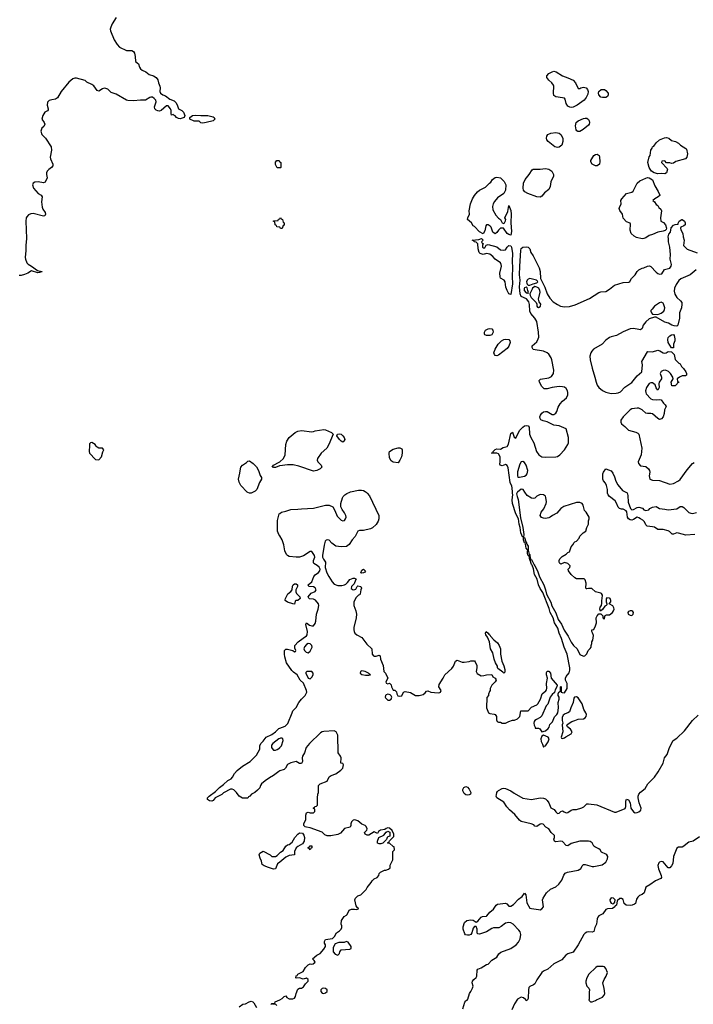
# Model space of a CAD drawing. Header units: inches. Extents: x 2106670 to 2322961, y 36024 to 224899.
# Tile 164 of 256: x 2286994 to 2294780, y 94084 to 105458. Entities that reach past the tile are written whole.
import ezdxf

# ---------------------------------------------------------------- set-up
doc = ezdxf.new("R2010")
doc.units = ezdxf.units.IN
doc.header["$MEASUREMENT"] = 0
for name, color, linetype in [('C2089', 7, 'Continuous'), ('C2099', 7, 'Continuous'), ('C2180', 7, 'Continuous'), ('C2190', 7, 'Continuous')]:
    doc.layers.add(name, color=color, linetype=linetype)

msp = doc.modelspace()

# ---------------------------------------------------------------- linework, layer by layer
at = {"layer": 'C2089', "color": 5, "elevation": 40}
for points in [[(2289694, 100000), (2289670, 99990), (2289650, 99987), (2289630, 99995), (2289625, 100000)], [(2290000, 99494), (2289990, 99510), (2289976, 99550), (2289974, 99674), (2289992, 99750), (2290000, 99755)], [(2290000, 96779), (2289990, 96775), (2289930, 96725), (2289880, 96700), (2289830, 96664), (2289791, 96630), (2289778, 96610), (2289770, 96586), (2289744, 96556), (2289714, 96530), (2289674, 96510), (2289653, 96487), (2289638, 96482), (2289630, 96466), (2289570, 96466), (2289530, 96488), (2289502, 96530), (2289470, 96562), (2289450, 96569), (2289432, 96568), (2289350, 96528), (2289330, 96508), (2289254, 96470), (2289230, 96438), (2289214, 96430), (2289190, 96435), (2289165, 96450), (2289165, 96470), (2289185, 96490), (2289259, 96541), (2289304, 96590), (2289350, 96621), (2289402, 96670), (2289438, 96690), (2289454, 96706), (2289479, 96750), (2289510, 96783), (2289570, 96833), (2289657, 96890), (2289730, 96962), (2289769, 97030), (2289769, 97071), (2289783, 97097), (2289810, 97122), (2289842, 97170), (2289910, 97201), (2289950, 97231), (2289990, 97270), (2290000, 97274)], [(2290000, 97154), (2289990, 97149), (2289922, 97098), (2289904, 97076), (2289906, 97050), (2289923, 97023), (2289930, 97018), (2289950, 97018), (2289970, 97027), (2290000, 97048)], [(2290000, 95727), (2289974, 95706), (2289950, 95650), (2289930, 95645), (2289870, 95663), (2289822, 95682), (2289799, 95699), (2289790, 95738), (2289775, 95770), (2289764, 95810), (2289769, 95831), (2289810, 95852), (2289890, 95812), (2289910, 95792), (2289950, 95792), (2289970, 95802), (2290000, 95832)], [(2289530, 94056), (2289575, 94085), (2289606, 94090), (2289646, 94114), (2289670, 94121), (2289690, 94111), (2289700, 94100), (2289730, 94047)], [(2289898, 94082), (2289910, 94092), (2289942, 94098), (2289948, 94112), (2290000, 94137)], [(2289966, 94070), (2289950, 94086), (2289918, 94082)]]:
    msp.add_lwpolyline(points, dxfattribs=at)
at = {"layer": 'C2099', "color": 5}
for points, elevation in [([(2290000, 99755), (2290021, 99770), (2290070, 99779), (2290130, 99798), (2290210, 99802), (2290250, 99809), (2290390, 99815), (2290530, 99850), (2290570, 99850), (2290613, 99830), (2290638, 99790), (2290663, 99723), (2290710, 99676), (2290730, 99667), (2290750, 99671), (2290761, 99690), (2290767, 99710), (2290765, 99730), (2290750, 99763), (2290721, 99801), (2290708, 99830), (2290705, 99855), (2290706, 99870), (2290727, 99933), (2290735, 99950), (2290751, 99969), (2290774, 99986), (2290809, 100000)], 40), ([(2290998, 100000), (2291010, 99990), (2291038, 99958), (2291146, 99730), (2291145, 99690), (2291136, 99664), (2291114, 99626), (2291073, 99587), (2291050, 99576), (2290970, 99558), (2290923, 99557), (2290902, 99550), (2290872, 99488), (2290838, 99450), (2290803, 99397), (2290770, 99373), (2290710, 99370), (2290650, 99378), (2290602, 99410), (2290570, 99445), (2290550, 99449), (2290536, 99444), (2290527, 99433), (2290513, 99387), (2290494, 99270), (2290495, 99250), (2290505, 99225), (2290531, 99190), (2290525, 99130), (2290543, 99070), (2290566, 99026), (2290605, 98965), (2290630, 98937), (2290670, 98921), (2290717, 98923), (2290749, 98931), (2290764, 98936), (2290785, 98955), (2290810, 98991), (2290850, 99006), (2290865, 99005), (2290878, 98998), (2290882, 98990), (2290875, 98985), (2290860, 98940), (2290831, 98910), (2290827, 98887), (2290850, 98871), (2290870, 98875), (2290879, 98881), (2290895, 98910), (2290904, 98916), (2290938, 98910), (2290945, 98890), (2290936, 98870), (2290930, 98826), (2290925, 98815), (2290910, 98809), (2290879, 98781), (2290857, 98730), (2290857, 98690), (2290879, 98630), (2290887, 98590), (2290884, 98550), (2290857, 98437), (2290856, 98410), (2290861, 98390), (2290870, 98372), (2290890, 98352), (2290950, 98321), (2291005, 98245), (2291065, 98190), (2291069, 98130), (2291083, 98110), (2291090, 98105), (2291116, 98104), (2291150, 98118), (2291162, 98110), (2291165, 98070), (2291197, 97997), (2291202, 97930), (2291222, 97910), (2291251, 97850), (2291226, 97810), (2291230, 97794), (2291250, 97785), (2291270, 97794), (2291290, 97774), (2291292, 97750), (2291310, 97714), (2291332, 97712), (2291350, 97694), (2291352, 97670), (2291367, 97647), (2291390, 97643), (2291413, 97647), (2291429, 97691), (2291450, 97698), (2291510, 97685), (2291571, 97651), (2291610, 97651), (2291657, 97663), (2291680, 97680), (2291698, 97702), (2291710, 97705), (2291748, 97688), (2291830, 97681), (2291850, 97685), (2291859, 97690), (2291865, 97710), (2291839, 97750), (2291842, 97778), (2291889, 97850), (2291908, 97890), (2291990, 97962), (2292009, 97991), (2292033, 98047), (2292050, 98058), (2292110, 98036), (2292130, 98036), (2292190, 98045), (2292210, 98052), (2292250, 98052), (2292260, 98040), (2292277, 97997), (2292279, 97970), (2292270, 97930), (2292284, 97904), (2292330, 97879), (2292358, 97882), (2292391, 97891), (2292450, 97894), (2292465, 97865), (2292491, 97851), (2292498, 97838), (2292502, 97830), (2292492, 97810), (2292451, 97770), (2292434, 97730), (2292434, 97710), (2292424, 97696), (2292413, 97667), (2292412, 97650), (2292393, 97627), (2292391, 97510), (2292412, 97452), (2292430, 97442), (2292477, 97437), (2292491, 97431), (2292505, 97410), (2292505, 97370), (2292514, 97350), (2292530, 97342), (2292550, 97342), (2292572, 97332), (2292610, 97331), (2292649, 97351), (2292690, 97365), (2292715, 97365), (2292750, 97382), (2292775, 97410), (2292787, 97473), (2292870, 97472), (2292910, 97516), (2292970, 97543), (2292984, 97556), (2293013, 97610), (2293034, 97670), (2293075, 97705), (2293083, 97717), (2293086, 97730), (2293083, 97790), (2293095, 97850), (2293084, 97890), (2293085, 97915), (2293090, 97932), (2293110, 97932), (2293131, 97910), (2293137, 97850), (2293205, 97770), (2293202, 97750), (2293183, 97717), (2293176, 97684), (2293150, 97662), (2293126, 97630), (2293098, 97550), (2293081, 97530), (2293030, 97418), (2293010, 97395), (2292966, 97374), (2292950, 97361), (2292941, 97350), (2292937, 97330), (2292939, 97310), (2292954, 97286), (2292954, 97274), (2292990, 97272), (2293005, 97265), (2293030, 97231), (2293070, 97243), (2293102, 97270), (2293113, 97287), (2293123, 97317), (2293152, 97348), (2293175, 97405), (2293202, 97430), (2293214, 97450), (2293221, 97510), (2293219, 97570), (2293229, 97610), (2293229, 97630), (2293218, 97650), (2293218, 97670), (2293226, 97690), (2293242, 97698), (2293246, 97710), (2293246, 97750), (2293250, 97754), (2293254, 97750), (2293254, 97690), (2293264, 97684), (2293290, 97682), (2293322, 97730), (2293322, 97790), (2293302, 97830), (2293302, 97850), (2293310, 97872), (2293346, 97914), (2293354, 97945), (2293354, 97970), (2293321, 98130), (2293288, 98208), (2293258, 98310), (2293228, 98370), (2293213, 98430), (2293177, 98490), (2293159, 98550), (2293127, 98610), (2293116, 98656), (2293040, 98840), (2293009, 98889), (2292991, 98930), (2292976, 98996), (2292943, 99050), (2292934, 99114), (2292918, 99158), (2292910, 99166), (2292895, 99215), (2292890, 99215), (2292883, 99263), (2292870, 99269), (2292864, 99290), (2292862, 99310), (2292866, 99330), (2292848, 99352), (2292839, 99399), (2292835, 99415), (2292830, 99414), (2292819, 99450), (2292818, 99470), (2292822, 99478), (2292830, 99476), (2292845, 99425), (2292850, 99425), (2292858, 99398), (2292870, 99378), (2292872, 99330), (2292883, 99283), (2292890, 99278), (2292896, 99235), (2292903, 99223), (2292910, 99223), (2292940, 99160), (2292950, 99150), (2292981, 99090), (2293001, 99021), (2293051, 98931), (2293072, 98870), (2293082, 98822), (2293133, 98730), (2293146, 98686), (2293190, 98605), (2293217, 98530), (2293256, 98476), (2293286, 98406), (2293335, 98335), (2293369, 98269), (2293395, 98230), (2293436, 98190), (2293470, 98125), (2293510, 98105), (2293526, 98110), (2293548, 98132), (2293566, 98170), (2293590, 98194), (2293598, 98210), (2293598, 98230), (2293607, 98253), (2293608, 98272), (2293618, 98290), (2293626, 98346), (2293616, 98376), (2293606, 98390), (2293606, 98410), (2293630, 98414), (2293650, 98454), (2293661, 98490), (2293659, 98550), (2293669, 98571), (2293690, 98594), (2293710, 98594), (2293734, 98570), (2293734, 98550), (2293750, 98534), (2293763, 98577), (2293776, 98584), (2293810, 98583), (2293848, 98610), (2293859, 98630), (2293864, 98650), (2293863, 98663), (2293850, 98688), (2293806, 98710), (2293827, 98733), (2293828, 98750), (2293818, 98770), (2293810, 98775), (2293782, 98778), (2293773, 98767), (2293772, 98750), (2293773, 98733), (2293782, 98710), (2293780, 98700), (2293774, 98690), (2293758, 98682), (2293730, 98646), (2293707, 98627), (2293698, 98650), (2293702, 98670), (2293718, 98690), (2293723, 98717), (2293722, 98750), (2293728, 98772), (2293729, 98810), (2293718, 98830), (2293710, 98835), (2293648, 98848), (2293608, 98888), (2293570, 98889), (2293550, 98882), (2293544, 98884), (2293538, 98890), (2293543, 98950), (2293529, 98989), (2293517, 98997), (2293500, 99000), (2293430, 98999), (2293410, 99009), (2293367, 99047), (2293339, 99090), (2293335, 99110), (2293354, 99130), (2293358, 99150), (2293339, 99170), (2293330, 99177), (2293290, 99189), (2293250, 99168), (2293236, 99176), (2293229, 99190), (2293229, 99210), (2293238, 99230), (2293265, 99255), (2293310, 99282), (2293330, 99302), (2293348, 99312), (2293369, 99370), (2293389, 99390), (2293403, 99417), (2293410, 99425), (2293430, 99432), (2293462, 99470), (2293468, 99490), (2293509, 99531), (2293538, 99550), (2293548, 99590), (2293568, 99630), (2293568, 99670), (2293578, 99690), (2293578, 99710), (2293542, 99770), (2293524, 99790), (2293509, 99849), (2293495, 99870), (2293470, 99881), (2293430, 99880), (2293285, 99835), (2293250, 99813), (2293203, 99757), (2293151, 99730), (2293125, 99710), (2293110, 99703), (2293070, 99696), (2293050, 99699), (2293027, 99707), (2293009, 99730), (2293023, 99770), (2293052, 99808), (2293081, 99870), (2293084, 99890), (2293077, 99937), (2293070, 99955), (2293050, 99969), (2293010, 99972), (2292970, 99953), (2292950, 99929), (2292930, 99926), (2292910, 99930), (2292860, 99960), (2292834, 100000)], 40), ([(2292748, 100000), (2292743, 99997), (2292738, 99982), (2292743, 99950), (2292757, 99917), (2292784, 99704), (2292810, 99592), (2292820, 99510), (2292818, 99482), (2292810, 99478), (2292788, 99530), (2292780, 99590), (2292768, 99630), (2292758, 99690), (2292730, 99750), (2292689, 99870), (2292687, 99910), (2292695, 99970), (2292689, 99989), (2292689, 100000)], 40), ([(2294797, 99510), (2294695, 99505), (2294610, 99528), (2294590, 99529), (2294550, 99513), (2294535, 99515), (2294505, 99545), (2294490, 99553), (2294430, 99568), (2294370, 99570), (2294330, 99594), (2294310, 99601), (2294248, 99608), (2294230, 99621), (2294216, 99656), (2294197, 99677), (2294169, 99690), (2294150, 99705), (2294130, 99712), (2294090, 99683), (2294070, 99676), (2294050, 99680), (2294030, 99692), (2294018, 99710), (2294012, 99772), (2294005, 99785), (2293970, 99804), (2293950, 99803), (2293928, 99810), (2293910, 99828), (2293894, 99874), (2293878, 99898), (2293810, 99950), (2293795, 99970), (2293789, 99990), (2293788, 100000)], 20), ([(2294000, 100000), (2294014, 99994), (2294023, 99963), (2294026, 99886), (2294056, 99810), (2294070, 99796), (2294090, 99801), (2294130, 99824), (2294150, 99827), (2294194, 99814), (2294210, 99796), (2294232, 99788), (2294265, 99795), (2294279, 99810), (2294310, 99828), (2294350, 99833), (2294391, 99810), (2294450, 99804), (2294490, 99794), (2294590, 99807), (2294630, 99833), (2294650, 99835), (2294670, 99822), (2294730, 99766), (2294750, 99757), (2294770, 99755), (2294816, 99764)], 20), ([(2290000, 97274), (2290062, 97298), (2290093, 97327), (2290145, 97450), (2290150, 97472), (2290189, 97511), (2290219, 97570), (2290250, 97610), (2290293, 97650), (2290312, 97690), (2290309, 97710), (2290274, 97794), (2290236, 97830), (2290201, 97890), (2290159, 97919), (2290140, 97940), (2290077, 98030), (2290059, 98099), (2290055, 98130), (2290057, 98170), (2290070, 98186), (2290090, 98187), (2290152, 98172), (2290170, 98154), (2290182, 98158), (2290186, 98170), (2290176, 98196), (2290175, 98230), (2290214, 98270), (2290270, 98315), (2290310, 98339), (2290318, 98350), (2290321, 98390), (2290303, 98470), (2290308, 98490), (2290343, 98463), (2290370, 98454), (2290390, 98456), (2290410, 98482), (2290419, 98510), (2290425, 98590), (2290446, 98650), (2290453, 98690), (2290449, 98709), (2290412, 98752), (2290390, 98764), (2290346, 98766), (2290335, 98775), (2290329, 98789), (2290365, 98835), (2290410, 98854), (2290421, 98870), (2290410, 98894), (2290390, 98905), (2290338, 98910), (2290329, 98930), (2290370, 98966), (2290393, 99027), (2290410, 99045), (2290450, 99072), (2290462, 99090), (2290468, 99110), (2290455, 99135), (2290434, 99154), (2290396, 99176), (2290390, 99186), (2290389, 99210), (2290404, 99250), (2290401, 99270), (2290370, 99313), (2290350, 99316), (2290274, 99266), (2290230, 99250), (2290190, 99248), (2290110, 99256), (2290090, 99267), (2290080, 99280), (2290061, 99321), (2290047, 99390), (2290028, 99448), (2290000, 99494)], 40), ([(2292118, 94030), (2292140, 94110), (2292150, 94122), (2292168, 94132), (2292176, 94144), (2292194, 94210), (2292210, 94231), (2292230, 94270), (2292234, 94294), (2292226, 94330), (2292228, 94350), (2292242, 94370), (2292270, 94395), (2292278, 94410), (2292282, 94478), (2292290, 94490), (2292330, 94506), (2292390, 94543), (2292411, 94549), (2292450, 94593), (2292490, 94615), (2292508, 94630), (2292534, 94666), (2292555, 94685), (2292671, 94729), (2292731, 94769), (2292759, 94801), (2292780, 94840), (2292785, 94890), (2292779, 94919), (2292762, 94942), (2292697, 95010), (2292670, 95026), (2292650, 95030), (2292610, 95020), (2292559, 94981), (2292532, 94968), (2292470, 94967), (2292450, 94960), (2292390, 94919), (2292310, 94895), (2292290, 94898), (2292284, 94904), (2292281, 94950), (2292270, 94981), (2292250, 94981), (2292236, 94964), (2292221, 94910), (2292210, 94892), (2292190, 94882), (2292170, 94881), (2292147, 94887), (2292138, 94898), (2292119, 94950), (2292120, 94980), (2292137, 95030), (2292164, 95050), (2292210, 95060), (2292236, 95056), (2292270, 95033), (2292290, 95045), (2292330, 95090), (2292342, 95098), (2292390, 95101), (2292395, 95105), (2292427, 95150), (2292470, 95182), (2292501, 95230), (2292519, 95241), (2292610, 95253), (2292625, 95245), (2292650, 95218), (2292670, 95216), (2292702, 95238), (2292760, 95300), (2292803, 95330), (2292830, 95366), (2292846, 95350), (2292857, 95257), (2292890, 95196), (2292909, 95189), (2292990, 95177), (2293010, 95176), (2293030, 95185), (2293050, 95210), (2293039, 95290), (2293046, 95310), (2293082, 95370), (2293130, 95414), (2293190, 95440), (2293226, 95470), (2293262, 95518), (2293284, 95576), (2293300, 95600), (2293328, 95612), (2293450, 95635), (2293470, 95643), (2293480, 95650), (2293497, 95683), (2293510, 95698), (2293530, 95700), (2293610, 95674), (2293630, 95674), (2293726, 95694), (2293770, 95726), (2293790, 95764), (2293793, 95790), (2293782, 95810), (2293770, 95820), (2293721, 95841), (2293703, 95870), (2293690, 95881), (2293641, 95901), (2293631, 95911), (2293610, 95950), (2293590, 95964), (2293570, 95970), (2293470, 95970), (2293370, 95942), (2293330, 95916), (2293310, 95918), (2293270, 95963), (2293250, 95967), (2293190, 95960), (2293174, 95970), (2293169, 95990), (2293176, 96010), (2293174, 96034), (2293137, 96070), (2293110, 96109), (2293077, 96130), (2293043, 96163), (2293030, 96170), (2293010, 96166), (2292970, 96138), (2292950, 96143), (2292936, 96156), (2292908, 96170), (2292790, 96195), (2292770, 96211), (2292716, 96276), (2292656, 96330), (2292625, 96365), (2292590, 96418), (2292509, 96470), (2292503, 96490), (2292504, 96504), (2292510, 96531), (2292518, 96542), (2292530, 96554), (2292570, 96575), (2292590, 96579), (2292610, 96577), (2292670, 96550), (2292710, 96522), (2292810, 96466), (2292910, 96450), (2293010, 96468), (2293050, 96466), (2293070, 96458), (2293090, 96440), (2293110, 96410), (2293134, 96354), (2293173, 96333), (2293190, 96307), (2293210, 96289), (2293230, 96293), (2293250, 96311), (2293270, 96319), (2293286, 96306), (2293310, 96295), (2293330, 96298), (2293370, 96327), (2293390, 96334), (2293430, 96336), (2293490, 96355), (2293514, 96366), (2293550, 96398), (2293570, 96401), (2293667, 96387), (2293870, 96305), (2293890, 96304), (2293994, 96346), (2294002, 96370), (2294002, 96430), (2294010, 96453), (2294030, 96444), (2294050, 96413), (2294059, 96350), (2294089, 96309), (2294110, 96297), (2294130, 96299), (2294151, 96309), (2294172, 96328), (2294177, 96350), (2294156, 96410), (2294144, 96470), (2294143, 96490), (2294149, 96511), (2294170, 96535), (2294222, 96578), (2294254, 96630), (2294332, 96708), (2294376, 96770), (2294430, 96870), (2294449, 96930), (2294477, 96970), (2294504, 97050), (2294548, 97132), (2294590, 97160), (2294677, 97243), (2294770, 97362), (2294835, 97425)], 20), ([(2290000, 94137), (2290030, 94152), (2290050, 94172), (2290070, 94182), (2290083, 94163), (2290108, 94148), (2290150, 94148), (2290170, 94156), (2290184, 94175), (2290190, 94210), (2290210, 94259), (2290230, 94270), (2290250, 94272), (2290276, 94284), (2290298, 94322), (2290329, 94350), (2290329, 94370), (2290310, 94384), (2290270, 94375), (2290230, 94389), (2290190, 94386), (2290186, 94390), (2290190, 94414), (2290202, 94418), (2290208, 94432), (2290270, 94462), (2290298, 94510), (2290330, 94541), (2290350, 94552), (2290370, 94547), (2290386, 94550), (2290408, 94570), (2290398, 94590), (2290378, 94610), (2290430, 94652), (2290466, 94670), (2290510, 94722), (2290528, 94750), (2290528, 94770), (2290518, 94790), (2290518, 94810), (2290529, 94831), (2290610, 94842), (2290633, 94867), (2290655, 94910), (2290690, 94931), (2290709, 94950), (2290719, 94970), (2290719, 94990), (2290709, 95010), (2290714, 95050), (2290743, 95097), (2290770, 95112), (2290778, 95122), (2290804, 95170), (2290830, 95183), (2290863, 95183), (2290890, 95178), (2290910, 95185), (2290911, 95191), (2290898, 95198), (2290883, 95223), (2290869, 95290), (2290875, 95310), (2290904, 95336), (2290938, 95350), (2290998, 95410), (2291010, 95434), (2291058, 95490), (2291068, 95510), (2291090, 95532), (2291126, 95550), (2291146, 95570), (2291150, 95594), (2291166, 95610), (2291210, 95632), (2291227, 95633), (2291256, 95644), (2291278, 95662), (2291278, 95690), (2291307, 95753), (2291306, 95850), (2291326, 95870), (2291322, 95902), (2291310, 95906), (2291270, 95946), (2291250, 95946), (2291246, 95950), (2291262, 95958), (2291267, 95973), (2291318, 96022), (2291318, 96050), (2291298, 96090), (2291270, 96118), (2291250, 96122), (2291230, 96115), (2291216, 96104), (2291163, 96097), (2291141, 96079), (2291130, 96058), (2291090, 96078), (2291030, 96038), (2291010, 96038), (2290989, 96049), (2290978, 96070), (2291005, 96095), (2291009, 96110), (2290999, 96139), (2290989, 96149), (2290950, 96165), (2290903, 96203), (2290870, 96215), (2290850, 96209), (2290831, 96190), (2290821, 96170), (2290822, 96150), (2290814, 96130), (2290750, 96114), (2290701, 96059), (2290673, 96047), (2290590, 96029), (2290550, 96028), (2290520, 96040), (2290490, 96073), (2290350, 96124), (2290309, 96129), (2290295, 96135), (2290278, 96150), (2290278, 96170), (2290300, 96220), (2290302, 96270), (2290310, 96294), (2290330, 96302), (2290350, 96294), (2290390, 96294), (2290406, 96310), (2290406, 96330), (2290402, 96342), (2290386, 96350), (2290402, 96358), (2290406, 96370), (2290427, 96373), (2290436, 96384), (2290435, 96470), (2290439, 96510), (2290448, 96530), (2290448, 96610), (2290469, 96631), (2290550, 96662), (2290570, 96712), (2290594, 96726), (2290650, 96746), (2290708, 96790), (2290728, 96810), (2290735, 96830), (2290738, 96850), (2290730, 96866), (2290706, 96870), (2290709, 96930), (2290702, 96950), (2290674, 96990), (2290672, 97192), (2290654, 97230), (2290630, 97241), (2290510, 97237), (2290490, 97232), (2290470, 97219), (2290345, 97095), (2290306, 97050), (2290285, 96990), (2290262, 96950), (2290258, 96930), (2290262, 96890), (2290250, 96866), (2290230, 96866), (2290190, 96888), (2290130, 96874), (2290090, 96854), (2290065, 96810), (2290050, 96795), (2290000, 96779)], 40), ([(2290000, 97048), (2290003, 97050), (2290021, 97070), (2290041, 97130), (2290037, 97150), (2290030, 97159), (2290010, 97159), (2290000, 97154)], 40), ([(2290000, 95832), (2290010, 95842), (2290040, 95860), (2290069, 95910), (2290090, 95925), (2290110, 95931), (2290145, 95955), (2290175, 96010), (2290209, 96051), (2290230, 96065), (2290262, 96062), (2290279, 96039), (2290286, 96010), (2290282, 95970), (2290264, 95936), (2290210, 95908), (2290192, 95890), (2290172, 95850), (2290172, 95810), (2290110, 95804), (2290070, 95784), (2290000, 95727)], 40), ([(2294850, 96019), (2294777, 95970), (2294730, 95957), (2294713, 95947), (2294670, 95910), (2294650, 95900), (2294610, 95898), (2294590, 95889), (2294550, 95790), (2294543, 95710), (2294530, 95682), (2294510, 95660), (2294490, 95659), (2294430, 95728), (2294410, 95734), (2294390, 95727), (2294382, 95718), (2294372, 95688), (2294378, 95650), (2294410, 95570), (2294411, 95549), (2294404, 95536), (2294344, 95510), (2294277, 95463), (2294230, 95436), (2294211, 95370), (2294190, 95352), (2294160, 95340), (2294138, 95322), (2294123, 95297), (2294113, 95250), (2294099, 95241), (2294074, 95230), (2294050, 95226), (2294005, 95230), (2293983, 95250), (2293970, 95293), (2293950, 95306), (2293930, 95305), (2293901, 95279), (2293891, 95230), (2293879, 95221), (2293875, 95210), (2293847, 95190), (2293790, 95186), (2293770, 95179), (2293733, 95127), (2293690, 95106), (2293675, 95090), (2293668, 95070), (2293661, 95010), (2293642, 94970), (2293630, 94926), (2293610, 94918), (2293570, 94921), (2293550, 94916), (2293530, 94905), (2293515, 94890), (2293450, 94772), (2293393, 94687), (2293330, 94665), (2293307, 94653), (2293261, 94599), (2293170, 94553), (2293097, 94490), (2293050, 94467), (2293029, 94451), (2292973, 94367), (2292950, 94319), (2292933, 94307), (2292889, 94291), (2292881, 94279), (2292875, 94250), (2292870, 94149), (2292864, 94136), (2292850, 94123), (2292839, 94139), (2292817, 94157), (2292790, 94165), (2292750, 94144), (2292714, 94090), (2292681, 94019)], 20)]:
    msp.add_lwpolyline(points, dxfattribs=dict(at, elevation=elevation))
for points, elevation in [([(2290950, 99064), (2290938, 99070), (2290950, 99098), (2290970, 99111), (2290991, 99089), (2290984, 99076), (2290970, 99069)], 40), ([(2290170, 98708), (2290150, 98709), (2290090, 98730), (2290063, 98750), (2290063, 98757), (2290065, 98770), (2290095, 98825), (2290129, 98851), (2290142, 98870), (2290146, 98914), (2290155, 98930), (2290170, 98941), (2290190, 98941), (2290205, 98930), (2290207, 98910), (2290187, 98870), (2290187, 98850), (2290193, 98830), (2290231, 98790), (2290238, 98770), (2290210, 98749), (2290192, 98748), (2290178, 98742)], 40), ([(2294070, 98630), (2294050, 98630), (2294030, 98621), (2294023, 98610), (2294028, 98590), (2294050, 98579), (2294070, 98577), (2294084, 98590), (2294088, 98610), (2294080, 98620)], 40), ([(2292590, 97908), (2292580, 97920), (2292522, 97962), (2292518, 97970), (2292518, 97990), (2292494, 98030), (2292477, 98070), (2292465, 98145), (2292437, 98190), (2292424, 98270), (2292403, 98323), (2292382, 98350), (2292378, 98370), (2292388, 98392), (2292410, 98372), (2292418, 98358), (2292430, 98351), (2292436, 98336), (2292475, 98295), (2292519, 98259), (2292538, 98230), (2292552, 98190), (2292551, 98130), (2292567, 98047), (2292590, 97992), (2292601, 97950), (2292600, 97920)], 40), ([(2290330, 98252), (2290310, 98242), (2290285, 98215), (2290277, 98190), (2290285, 98170), (2290305, 98150), (2290330, 98145), (2290350, 98162), (2290375, 98210), (2290370, 98230), (2290350, 98246)], 40), ([(2290950, 97937), (2290934, 97930), (2290930, 97910), (2290950, 97892), (2290990, 97885), (2291030, 97886), (2291048, 97890), (2291036, 97896), (2291025, 97910), (2290989, 97930)], 40), ([(2290370, 97928), (2290313, 97927), (2290302, 97918), (2290302, 97910), (2290330, 97852), (2290350, 97842), (2290370, 97862), (2290388, 97890), (2290388, 97910)], 40), ([(2291250, 97667), (2291230, 97659), (2291223, 97650), (2291220, 97630), (2291224, 97624), (2291250, 97599), (2291270, 97596), (2291289, 97610), (2291294, 97630), (2291287, 97647), (2291278, 97658), (2291264, 97664)], 40), ([(2293430, 97637), (2293407, 97633), (2293399, 97621), (2293393, 97570), (2293365, 97510), (2293350, 97464), (2293331, 97450), (2293299, 97441), (2293288, 97432), (2293278, 97422), (2293265, 97395), (2293263, 97363), (2293272, 97330), (2293266, 97314), (2293271, 97231), (2293254, 97170), (2293258, 97158), (2293270, 97154), (2293290, 97162), (2293305, 97175), (2293369, 97210), (2293379, 97230), (2293362, 97262), (2293328, 97290), (2293318, 97310), (2293324, 97316), (2293375, 97350), (2293410, 97364), (2293450, 97377), (2293510, 97381), (2293530, 97394), (2293542, 97410), (2293546, 97430), (2293539, 97450), (2293514, 97490), (2293495, 97555), (2293450, 97626)], 40), ([(2293050, 97194), (2293030, 97182), (2293017, 97150), (2293020, 97120), (2293039, 97090), (2293050, 97054), (2293056, 97064), (2293070, 97071), (2293104, 97116), (2293114, 97150), (2293104, 97170)], 40), ([(2292170, 96498), (2292150, 96502), (2292130, 96519), (2292117, 96550), (2292116, 96564), (2292129, 96590), (2292150, 96600), (2292170, 96593), (2292190, 96570), (2292210, 96530), (2292204, 96510), (2292190, 96502)], 20), ([(2291150, 95938), (2291130, 95946), (2291129, 95970), (2291146, 96010), (2291203, 96037), (2291230, 96074), (2291240, 96080), (2291250, 96082), (2291273, 96073), (2291273, 96027), (2291250, 96018), (2291242, 96010), (2291233, 95987), (2291190, 95946), (2291170, 95938)], 40), ([(2290350, 95869), (2290342, 95882), (2290326, 95890), (2290342, 95898), (2290350, 95914), (2290370, 95914), (2290372, 95890), (2290358, 95882)], 40), ([(2293830, 95312), (2293817, 95290), (2293818, 95270), (2293830, 95251), (2293850, 95245), (2293862, 95250), (2293875, 95265), (2293878, 95290), (2293859, 95310)], 20), ([(2290770, 94810), (2290744, 94796), (2290684, 94796), (2290639, 94781), (2290619, 94741), (2290619, 94690), (2290641, 94661), (2290670, 94652), (2290690, 94670), (2290694, 94690), (2290710, 94712), (2290810, 94722), (2290827, 94730), (2290827, 94750), (2290790, 94802)], 40), ([(2293670, 94522), (2293652, 94510), (2293572, 94430), (2293551, 94389), (2293538, 94350), (2293538, 94330), (2293550, 94294), (2293574, 94270), (2293582, 94250), (2293577, 94223), (2293578, 94142), (2293574, 94130), (2293592, 94112), (2293610, 94111), (2293650, 94127), (2293663, 94137), (2293730, 94168), (2293749, 94190), (2293756, 94210), (2293750, 94266), (2293735, 94330), (2293749, 94370), (2293775, 94410), (2293789, 94450), (2293770, 94498), (2293755, 94515), (2293740, 94520)], 40), ([(2290510, 94272), (2290490, 94265), (2290475, 94250), (2290474, 94230), (2290490, 94211), (2290510, 94208), (2290530, 94215), (2290549, 94230), (2290549, 94250), (2290530, 94265)], 40)]:
    msp.add_lwpolyline(points, close=True, dxfattribs=dict(at, elevation=elevation))
at = {"layer": 'C2180', "color": 5, "elevation": 40}
for points in [[(2288110, 105482), (2288063, 105410), (2288049, 105370), (2288042, 105350), (2288043, 105330), (2288086, 105226), (2288120, 105170), (2288150, 105140), (2288230, 105104), (2288290, 105103), (2288310, 105090), (2288320, 105070), (2288330, 105032), (2288335, 104975), (2288368, 104948), (2288379, 104910), (2288389, 104890), (2288410, 104875), (2288454, 104854), (2288490, 104825), (2288542, 104810), (2288571, 104790), (2288590, 104762), (2288597, 104730), (2288614, 104690), (2288617, 104670), (2288614, 104630), (2288621, 104610), (2288650, 104591), (2288680, 104580), (2288730, 104539), (2288779, 104519), (2288801, 104501), (2288816, 104476), (2288830, 104430), (2288870, 104410), (2288886, 104390), (2288902, 104350), (2288896, 104330), (2288850, 104311), (2288830, 104315), (2288807, 104327), (2288790, 104349), (2288777, 104357), (2288770, 104361), (2288750, 104355), (2288744, 104370), (2288744, 104410), (2288737, 104430), (2288710, 104462), (2288690, 104462), (2288630, 104410), (2288610, 104402), (2288590, 104404), (2288573, 104413), (2288557, 104430), (2288551, 104450), (2288571, 104510), (2288567, 104527), (2288550, 104547), (2288530, 104562), (2288510, 104564), (2288500, 104560), (2288450, 104528), (2288390, 104530), (2288310, 104520), (2288243, 104523), (2288230, 104527), (2288110, 104599), (2288050, 104617), (2288015, 104655), (2287990, 104665), (2287970, 104666), (2287950, 104661), (2287910, 104633), (2287890, 104639), (2287850, 104694), (2287830, 104709), (2287770, 104738), (2287750, 104755), (2287650, 104782), (2287630, 104782), (2287610, 104773), (2287563, 104737), (2287475, 104630), (2287430, 104554), (2287410, 104541), (2287366, 104534), (2287337, 104523), (2287316, 104504), (2287311, 104470), (2287325, 104430), (2287324, 104416), (2287315, 104405), (2287285, 104390), (2287261, 104350), (2287251, 104310), (2287278, 104270), (2287285, 104250), (2287275, 104225), (2287250, 104206), (2287238, 104170), (2287252, 104130), (2287291, 104091), (2287359, 103990), (2287364, 103950), (2287347, 103870), (2287351, 103850), (2287377, 103790), (2287377, 103770), (2287362, 103750), (2287330, 103726), (2287313, 103707), (2287306, 103690), (2287304, 103670), (2287314, 103630), (2287290, 103582), (2287270, 103574), (2287210, 103585), (2287170, 103582), (2287149, 103571), (2287144, 103550), (2287155, 103510), (2287210, 103451), (2287242, 103430), (2287254, 103410), (2287247, 103353), (2287253, 103293), (2287263, 103270), (2287290, 103230), (2287294, 103210), (2287286, 103194), (2287270, 103190), (2287150, 103218), (2287123, 103217), (2287096, 103204), (2287078, 103182), (2287071, 103170), (2287067, 103130), (2287072, 102930), (2287065, 102850), (2287067, 102790), (2287057, 102710), (2287063, 102690), (2287079, 102650), (2287092, 102632), (2287132, 102612), (2287202, 102562), (2287249, 102551), (2287250, 102546), (2287224, 102536), (2287205, 102535), (2287130, 102557), (2287087, 102530), (2287050, 102514), (2287010, 102503), (2286990, 102503)], [(2290000, 103746), (2289970, 103748), (2289950, 103786), (2289950, 103814), (2289968, 103832), (2289992, 103832), (2289998, 103818), (2290000, 103817)], [(2290000, 103062), (2289967, 103067), (2289962, 103082), (2289946, 103090), (2289942, 103122), (2289927, 103127), (2289927, 103133), (2289982, 103138), (2289987, 103153), (2290000, 103157)], [(2289625, 100000), (2289550, 100078), (2289530, 100117), (2289523, 100150), (2289539, 100221), (2289545, 100270), (2289552, 100290), (2289570, 100312), (2289617, 100343), (2289630, 100359), (2289650, 100363), (2289694, 100330), (2289730, 100294), (2289754, 100250), (2289774, 100194), (2289791, 100170), (2289791, 100150), (2289768, 100112), (2289734, 100030), (2289717, 100010), (2289694, 100000)], [(2290000, 100303), (2289997, 100303), (2289950, 100284), (2289930, 100283), (2289913, 100290), (2289930, 100310), (2289995, 100345), (2290000, 100349)]]:
    msp.add_lwpolyline(points, dxfattribs=at)
at = {"layer": 'C2180', "color": 5}
for points, elevation in [([(2289090, 104350), (2289170, 104353), (2289230, 104337), (2289241, 104330), (2289249, 104310), (2289230, 104291), (2289150, 104270), (2289110, 104263), (2289090, 104268), (2289070, 104286), (2289010, 104284), (2288963, 104310), (2288961, 104330), (2288990, 104350), (2289030, 104357)], 40), ([(2287830, 100575), (2287814, 100570), (2287803, 100557), (2287800, 100540), (2287796, 100470), (2287801, 100450), (2287870, 100378), (2287910, 100372), (2287942, 100410), (2287956, 100464), (2287968, 100490), (2287950, 100508), (2287910, 100508), (2287890, 100518), (2287878, 100530), (2287868, 100550)], 60)]:
    msp.add_lwpolyline(points, close=True, dxfattribs=dict(at, elevation=elevation))
at = {"layer": 'C2190', "color": 5, "elevation": 40}
for points in [[(2293450, 104662), (2293470, 104663), (2293479, 104670), (2293510, 104679), (2293541, 104670), (2293558, 104650), (2293566, 104630), (2293562, 104598), (2293541, 104559), (2293519, 104530), (2293437, 104470), (2293390, 104448), (2293370, 104444), (2293353, 104447), (2293330, 104460), (2293310, 104489), (2293298, 104538), (2293290, 104550), (2293270, 104557), (2293190, 104567), (2293170, 104582), (2293165, 104610), (2293167, 104690), (2293163, 104703), (2293147, 104727), (2293110, 104760), (2293088, 104790), (2293089, 104811), (2293110, 104836), (2293150, 104857), (2293170, 104862), (2293197, 104857), (2293270, 104808), (2293330, 104788), (2293390, 104759), (2293417, 104730)], [(2293730, 104559), (2293710, 104564), (2293689, 104589), (2293684, 104610), (2293690, 104630), (2293715, 104650), (2293754, 104650), (2293770, 104639), (2293795, 104610), (2293798, 104590), (2293790, 104569), (2293770, 104559)], [(2293445, 104165), (2293433, 104173), (2293426, 104186), (2293419, 104230), (2293428, 104270), (2293450, 104290), (2293510, 104316), (2293530, 104321), (2293550, 104319), (2293570, 104304), (2293578, 104290), (2293581, 104270), (2293577, 104250), (2293570, 104240), (2293508, 104190), (2293470, 104166)], [(2293210, 103982), (2293178, 103990), (2293103, 104050), (2293088, 104070), (2293085, 104090), (2293087, 104113), (2293097, 104130), (2293132, 104148), (2293190, 104155), (2293230, 104147), (2293251, 104131), (2293273, 104090), (2293274, 104050), (2293259, 104010), (2293230, 103986)], [(2294530, 103798), (2294510, 103806), (2294470, 103806), (2294450, 103826), (2294418, 103822), (2294414, 103810), (2294480, 103740), (2294482, 103730), (2294470, 103689), (2294450, 103679), (2294410, 103683), (2294370, 103679), (2294329, 103690), (2294297, 103710), (2294281, 103730), (2294269, 103750), (2294255, 103810), (2294270, 103872), (2294282, 103890), (2294289, 103949), (2294306, 103974), (2294309, 103990), (2294324, 103996), (2294350, 104035), (2294389, 104070), (2294446, 104094), (2294470, 104098), (2294499, 104090), (2294530, 104061), (2294574, 104050), (2294610, 104032), (2294632, 104010), (2294694, 103970), (2294702, 103962), (2294713, 103910), (2294707, 103870), (2294690, 103850), (2294579, 103821), (2294550, 103802)], [(2293670, 103768), (2293648, 103768), (2293610, 103789), (2293597, 103817), (2293597, 103830), (2293606, 103850), (2293630, 103888), (2293650, 103899), (2293670, 103904), (2293692, 103890), (2293697, 103870), (2293698, 103818), (2293696, 103790)], [(2293010, 103408), (2292970, 103412), (2292869, 103450), (2292833, 103470), (2292818, 103490), (2292812, 103510), (2292819, 103570), (2292837, 103610), (2292885, 103670), (2292918, 103722), (2292929, 103731), (2293010, 103730), (2293070, 103739), (2293110, 103733), (2293146, 103710), (2293164, 103670), (2293164, 103650), (2293135, 103585), (2293127, 103530), (2293110, 103495), (2293062, 103458), (2293030, 103420)], [(2292590, 103105), (2292598, 103110), (2292610, 103134), (2292613, 103150), (2292602, 103170), (2292637, 103243), (2292650, 103312), (2292670, 103254), (2292674, 103210), (2292672, 103110), (2292678, 103010), (2292670, 102970), (2292650, 102975), (2292629, 102990), (2292588, 103048), (2292550, 103048), (2292530, 103028), (2292510, 102998), (2292490, 102986), (2292463, 103003), (2292442, 103062), (2292434, 103074), (2292410, 103089), (2292390, 103088), (2292383, 103077), (2292370, 103018), (2292350, 102986), (2292310, 103008), (2292250, 103068), (2292236, 103076), (2292215, 103110), (2292169, 103149), (2292174, 103170), (2292194, 103210), (2292189, 103251), (2292204, 103330), (2292228, 103390), (2292250, 103427), (2292285, 103470), (2292310, 103490), (2292378, 103522), (2292424, 103570), (2292439, 103581), (2292461, 103610), (2292490, 103634), (2292510, 103637), (2292550, 103630), (2292594, 103590), (2292613, 103550), (2292611, 103490), (2292591, 103450), (2292518, 103402), (2292481, 103359), (2292468, 103332), (2292460, 103300), (2292463, 103263), (2292498, 103198), (2292530, 103165), (2292551, 103151), (2292570, 103112)], [(2294190, 102928), (2294123, 102943), (2294098, 102958), (2294063, 102990), (2294050, 103026), (2294055, 103095), (2294049, 103109), (2294010, 103122), (2293970, 103164), (2293961, 103210), (2293930, 103255), (2293925, 103275), (2293927, 103290), (2293945, 103330), (2293943, 103370), (2293954, 103390), (2294010, 103450), (2294070, 103464), (2294084, 103476), (2294130, 103570), (2294162, 103598), (2294230, 103629), (2294250, 103634), (2294270, 103633), (2294310, 103607), (2294337, 103537), (2294375, 103475), (2294392, 103432), (2294392, 103428), (2294374, 103410), (2294334, 103390), (2294314, 103370), (2294330, 103354), (2294350, 103322), (2294370, 103312), (2294382, 103290), (2294405, 103270), (2294411, 103250), (2294401, 103170), (2294406, 103130), (2294434, 103114), (2294458, 103090), (2294472, 103050), (2294466, 103034), (2294456, 103024), (2294430, 103014), (2294370, 103005), (2294310, 102977), (2294270, 102966), (2294230, 102938), (2294210, 102930)], [(2292370, 102822), (2292387, 102853), (2292410, 102862), (2292510, 102835), (2292550, 102798), (2292590, 102795), (2292610, 102801), (2292628, 102832), (2292650, 102849), (2292670, 102844), (2292679, 102830), (2292690, 102758), (2292687, 102670), (2292692, 102590), (2292685, 102490), (2292690, 102408), (2292670, 102284), (2292650, 102293), (2292630, 102330), (2292614, 102370), (2292604, 102430), (2292594, 102450), (2292553, 102473), (2292547, 102487), (2292546, 102530), (2292563, 102610), (2292559, 102630), (2292550, 102649), (2292489, 102690), (2292463, 102723), (2292430, 102749), (2292390, 102757), (2292350, 102746), (2292316, 102756), (2292307, 102767), (2292293, 102810), (2292288, 102870), (2292270, 102888), (2292246, 102890), (2292242, 102902), (2292226, 102910), (2292300, 102920), (2292332, 102932), (2292352, 102910), (2292334, 102890), (2292338, 102878), (2292354, 102870), (2292342, 102858), (2292342, 102830), (2292356, 102824)], [(2292850, 102369), (2292830, 102361), (2292826, 102354), (2292827, 102330), (2292850, 102303), (2292862, 102302), (2292870, 102294), (2292875, 102305), (2292869, 102331), (2292859, 102359)], [(2292890, 102468), (2292870, 102460), (2292860, 102450), (2292854, 102430), (2292856, 102416), (2292861, 102401), (2292870, 102393), (2292890, 102392), (2292930, 102405), (2292970, 102419), (2292984, 102430), (2292979, 102439), (2292969, 102449)], [(2292950, 102375), (2292923, 102357), (2292916, 102344), (2292891, 102290), (2292894, 102270), (2292907, 102250), (2292964, 102190), (2292971, 102171), (2292971, 102150), (2292978, 102138), (2292990, 102135), (2293010, 102146), (2293014, 102150), (2293017, 102170), (2292998, 102198), (2292992, 102230), (2293011, 102310), (2293008, 102330), (2292995, 102355), (2292970, 102370)], [(2294410, 102195), (2294390, 102189), (2294332, 102150), (2294306, 102114), (2294290, 102098), (2294288, 102090), (2294298, 102070), (2294310, 102058), (2294370, 102051), (2294410, 102068), (2294441, 102090), (2294449, 102110), (2294452, 102130), (2294436, 102176), (2294430, 102185)], [(2292390, 101808), (2292370, 101818), (2292367, 101830), (2292367, 101850), (2292379, 101870), (2292410, 101887), (2292430, 101890), (2292450, 101886), (2292463, 101870), (2292466, 101850), (2292450, 101818), (2292430, 101808)], [(2294550, 101668), (2294528, 101668), (2294490, 101728), (2294485, 101765), (2294490, 101785), (2294510, 101807), (2294530, 101819), (2294550, 101822), (2294558, 101810), (2294565, 101770), (2294565, 101750), (2294552, 101710)], [(2292510, 101573), (2292490, 101578), (2292481, 101590), (2292476, 101610), (2292490, 101650), (2292526, 101710), (2292564, 101750), (2292590, 101762), (2292610, 101767), (2292650, 101763), (2292659, 101750), (2292663, 101730), (2292650, 101685), (2292630, 101659), (2292530, 101581)], [(2290730, 100578), (2290710, 100588), (2290690, 100608), (2290662, 100650), (2290666, 100670), (2290690, 100674), (2290712, 100670), (2290730, 100652), (2290745, 100630), (2290751, 100610), (2290742, 100590)], [(2291370, 100338), (2291310, 100345), (2291290, 100361), (2291270, 100398), (2291264, 100450), (2291270, 100471), (2291310, 100496), (2291369, 100511), (2291390, 100511), (2291410, 100502), (2291415, 100490), (2291414, 100450), (2291406, 100410), (2291390, 100368)], [(2292810, 100355), (2292790, 100349), (2292775, 100325), (2292747, 100233), (2292747, 100187), (2292753, 100173), (2292772, 100172), (2292830, 100184), (2292850, 100196), (2292861, 100210), (2292866, 100250), (2292850, 100310), (2292830, 100341)]]:
    msp.add_lwpolyline(points, close=True, dxfattribs=at)
at = {"layer": 'C2190', "color": 5}
for points, elevation in [([(2290000, 103817), (2290012, 103810), (2290014, 103750), (2290010, 103746), (2290000, 103746)], 40), ([(2290000, 103157), (2290002, 103158), (2290010, 103174), (2290018, 103158), (2290034, 103150), (2290038, 103118), (2290052, 103110), (2290050, 103086), (2290038, 103082), (2290030, 103046), (2290010, 103046), (2290002, 103062), (2290000, 103062)], 40), ([(2292689, 100000), (2292686, 100050), (2292683, 100070), (2292665, 100110), (2292641, 100281), (2292630, 100309), (2292610, 100319), (2292570, 100306), (2292548, 100310), (2292544, 100324), (2292549, 100351), (2292547, 100407), (2292530, 100442), (2292510, 100449), (2292449, 100449), (2292454, 100454), (2292466, 100454), (2292468, 100470), (2292490, 100492), (2292510, 100502), (2292550, 100498), (2292583, 100517), (2292630, 100528), (2292646, 100554), (2292670, 100678), (2292690, 100692), (2292710, 100634), (2292730, 100622), (2292770, 100712), (2292810, 100751), (2292830, 100765), (2292850, 100771), (2292870, 100765), (2292885, 100750), (2292887, 100670), (2292903, 100630), (2292937, 100570), (2292966, 100470), (2292994, 100430), (2293028, 100408), (2293070, 100403), (2293190, 100408), (2293210, 100412), (2293238, 100430), (2293290, 100488), (2293330, 100550), (2293337, 100570), (2293338, 100630), (2293309, 100730), (2293285, 100745), (2293230, 100766), (2293170, 100774), (2293093, 100813), (2293043, 100823), (2293017, 100837), (2293010, 100850), (2293008, 100870), (2293015, 100890), (2293029, 100911), (2293050, 100928), (2293070, 100933), (2293090, 100930), (2293150, 100899), (2293170, 100899), (2293190, 100912), (2293202, 100930), (2293220, 100980), (2293241, 101019), (2293268, 101052), (2293314, 101090), (2293330, 101125), (2293331, 101150), (2293327, 101170), (2293310, 101198), (2293290, 101212), (2293270, 101218), (2293230, 101220), (2293150, 101208), (2293090, 101193), (2293055, 101195), (2293030, 101219), (2293002, 101270), (2292999, 101290), (2293016, 101304), (2293110, 101322), (2293142, 101338), (2293166, 101370), (2293170, 101410), (2293145, 101530), (2293138, 101550), (2293110, 101595), (2293091, 101611), (2293050, 101630), (2292930, 101649), (2292916, 101670), (2292918, 101690), (2292970, 101738), (2292988, 101770), (2292993, 101790), (2292990, 101850), (2292971, 101971), (2292950, 102010), (2292902, 102062), (2292890, 102089), (2292887, 102167), (2292878, 102198), (2292852, 102232), (2292790, 102261), (2292781, 102290), (2292773, 102373), (2292778, 102450), (2292772, 102510), (2292774, 102610), (2292785, 102790), (2292790, 102813), (2292808, 102830), (2292850, 102834), (2292871, 102831), (2292891, 102810), (2292901, 102770), (2292931, 102730), (2293000, 102590), (2293010, 102550), (2293016, 102470), (2293064, 102370), (2293092, 102290), (2293121, 102241), (2293160, 102200), (2293210, 102166), (2293247, 102147), (2293290, 102140), (2293350, 102146), (2293415, 102165), (2293581, 102239), (2293690, 102307), (2293710, 102313), (2293770, 102319), (2293810, 102345), (2293870, 102393), (2293970, 102421), (2294034, 102426), (2294047, 102433), (2294065, 102470), (2294107, 102510), (2294133, 102550), (2294152, 102568), (2294190, 102588), (2294210, 102591), (2294250, 102610), (2294274, 102614), (2294290, 102607), (2294350, 102542), (2294370, 102527), (2294390, 102520), (2294416, 102524), (2294446, 102574), (2294510, 102587), (2294524, 102610), (2294528, 102630), (2294514, 102690), (2294516, 102744), (2294510, 102830), (2294493, 102890), (2294494, 102930), (2294489, 102950), (2294498, 102982), (2294516, 103004), (2294525, 103055), (2294550, 103085), (2294570, 103091), (2294606, 103094), (2294606, 103106), (2294618, 103130), (2294646, 103150), (2294650, 103151), (2294678, 103130), (2294686, 103110), (2294685, 103090), (2294670, 103075), (2294638, 103062), (2294634, 103050), (2294638, 103030), (2294661, 102990), (2294664, 102950), (2294674, 102910), (2294668, 102850), (2294710, 102808), (2294824, 102764)], 40), ([(2294812, 102570), (2294743, 102510), (2294637, 102463), (2294614, 102446), (2294581, 102399), (2294564, 102356), (2294560, 102320), (2294566, 102286), (2294589, 102249), (2294634, 102210), (2294646, 102190), (2294648, 102170), (2294645, 102130), (2294621, 102070), (2294620, 102010), (2294601, 101930), (2294590, 101919), (2294560, 101920), (2294532, 101928), (2294492, 101952), (2294450, 101965), (2294350, 102022), (2294330, 102022), (2294270, 102003), (2294230, 101967), (2294202, 101930), (2294189, 101891), (2294170, 101877), (2294150, 101878), (2294090, 101892), (2294050, 101888), (2293968, 101852), (2293892, 101808), (2293830, 101796), (2293810, 101785), (2293770, 101755), (2293727, 101710), (2293625, 101650), (2293606, 101630), (2293595, 101610), (2293585, 101570), (2293589, 101530), (2293610, 101431), (2293644, 101330), (2293656, 101270), (2293670, 101236), (2293690, 101209), (2293730, 101176), (2293770, 101156), (2293830, 101139), (2293890, 101142), (2293913, 101147), (2293940, 101160), (2293990, 101212), (2294070, 101268), (2294130, 101345), (2294187, 101390), (2294192, 101472), (2294185, 101510), (2294250, 101621), (2294256, 101624), (2294310, 101620), (2294370, 101639), (2294394, 101634), (2294430, 101609), (2294450, 101606), (2294468, 101610), (2294490, 101625), (2294530, 101622), (2294558, 101590), (2294571, 101531), (2294612, 101492), (2294630, 101482), (2294645, 101450), (2294667, 101427), (2294692, 101390), (2294702, 101370), (2294702, 101350), (2294690, 101342), (2294650, 101342), (2294622, 101330), (2294594, 101310), (2294598, 101278), (2294610, 101274), (2294613, 101267), (2294598, 101262), (2294594, 101250), (2294570, 101228), (2294532, 101228), (2294524, 101270), (2294548, 101310), (2294542, 101330), (2294516, 101370), (2294493, 101393), (2294458, 101410), (2294430, 101407), (2294408, 101392), (2294398, 101370), (2294413, 101330), (2294413, 101310), (2294386, 101270), (2294381, 101250), (2294385, 101210), (2294370, 101178), (2294350, 101206), (2294339, 101239), (2294310, 101264), (2294290, 101264), (2294270, 101254), (2294241, 101210), (2294227, 101170), (2294231, 101150), (2294237, 101137), (2294290, 101079), (2294310, 101071), (2294350, 101066), (2294390, 101071), (2294410, 101065), (2294434, 101030), (2294455, 101010), (2294466, 100990), (2294448, 100952), (2294443, 100910), (2294431, 100870), (2294414, 100846), (2294390, 100839), (2294369, 100850), (2294310, 100905), (2294290, 100909), (2294250, 100907), (2294232, 100912), (2294190, 100952), (2294150, 100969), (2294130, 100972), (2294070, 100964), (2294050, 100953), (2293970, 100869), (2293944, 100830), (2293942, 100810), (2293951, 100790), (2293990, 100759), (2294030, 100716), (2294115, 100695), (2294141, 100681), (2294151, 100670), (2294185, 100510), (2294176, 100430), (2294144, 100350), (2294146, 100330), (2294170, 100306), (2294230, 100297), (2294262, 100270), (2294273, 100250), (2294276, 100230), (2294271, 100190), (2294279, 100150), (2294310, 100137), (2294390, 100135), (2294510, 100093), (2294550, 100102), (2294610, 100129), (2294630, 100148), (2294710, 100259), (2294770, 100330), (2294790, 100341)], 40), ([(2290000, 100349), (2290044, 100390), (2290064, 100430), (2290072, 100550), (2290082, 100590), (2290110, 100632), (2290179, 100690), (2290210, 100706), (2290250, 100714), (2290370, 100697), (2290390, 100701), (2290410, 100710), (2290510, 100724), (2290530, 100719), (2290598, 100690), (2290618, 100670), (2290567, 100550), (2290543, 100510), (2290479, 100450), (2290437, 100390), (2290431, 100370), (2290439, 100350), (2290479, 100310), (2290486, 100290), (2290468, 100270), (2290430, 100250), (2290390, 100244), (2290222, 100302), (2290154, 100314), (2290090, 100314), (2290000, 100303)], 40), ([(2293788, 100000), (2293787, 100030), (2293778, 100078), (2293764, 100104), (2293742, 100130), (2293736, 100150), (2293734, 100210), (2293742, 100230), (2293769, 100270), (2293830, 100248), (2293850, 100220), (2293870, 100179), (2293886, 100126), (2293906, 100086), (2293960, 100020), (2294000, 100000)], 20), ([(2290809, 100000), (2290817, 100003), (2290910, 100024), (2290944, 100024), (2290970, 100019), (2290988, 100008), (2290998, 100000)], 40), ([(2292834, 100000), (2292814, 100030), (2292790, 100035), (2292748, 100000)], 40)]:
    msp.add_lwpolyline(points, dxfattribs=dict(at, elevation=elevation))

doc.saveas('drawing.dxf')
